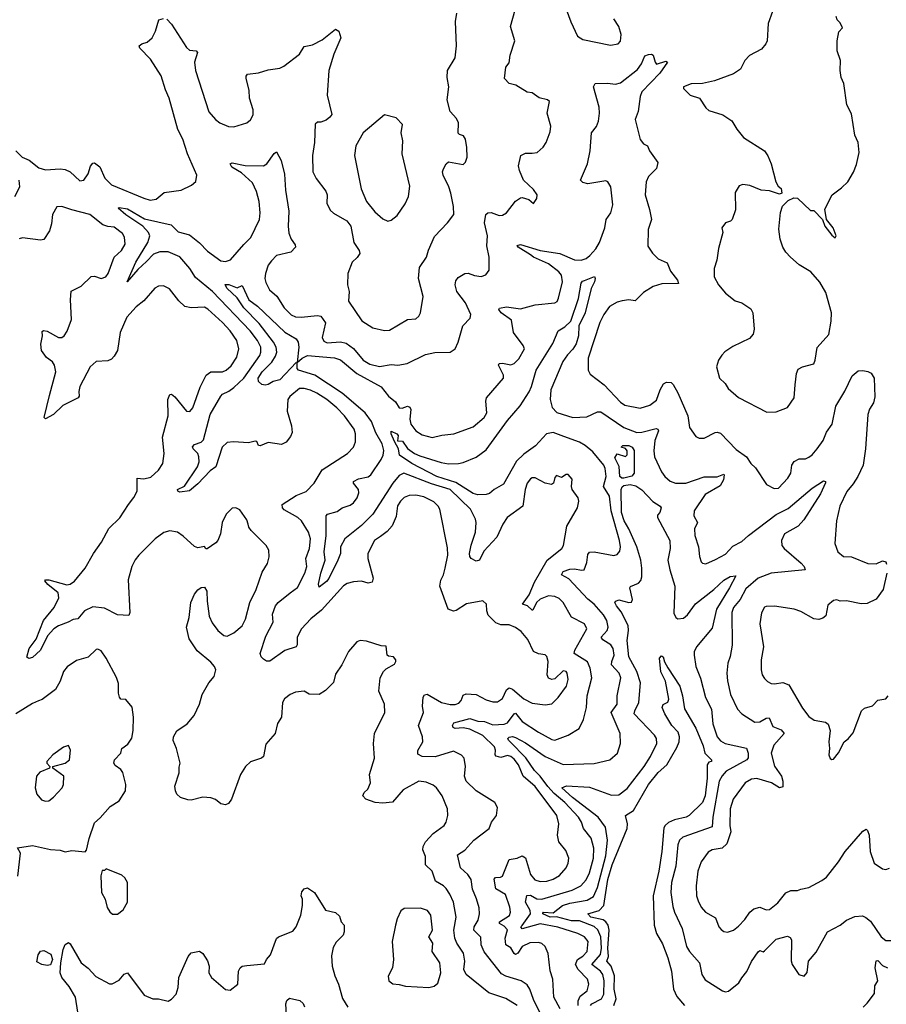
# Model space of a CAD drawing. Extents: x 1550320 to 1685906, y 509093 to 640511.
# Tile 41 of 256: x 1576878 to 1582168, y 553752 to 559765. Entities that reach past the tile are written whole.
import ezdxf

# ---------------------------------------------------------------- set-up
doc = ezdxf.new("R2010")
doc.units = 0

msp = doc.modelspace()

# ---------------------------------------------------------------- linework, layer by layer
at = {"layer": '0CON20XD'}
for points in [[(1580193.3, 559885), (1580242.5, 559752.5), (1580282.5, 559665), (1580315, 559644), (1580485, 559610), (1580531.7, 559618.3), (1580545, 559633.8), (1580549.5, 559675), (1580535, 559723.8), (1580505, 559771.2)], [(1580059.1, 553689.2), (1580015, 553780.8), (1579991.5, 553845), (1579975, 553871.1), (1579939.2, 553895), (1579844.8, 553924.8), (1579819, 553939), (1579712.2, 554072.2), (1579695.3, 554115), (1579691.7, 554161.7), (1579649.2, 554205), (1579652, 554225), (1579675.3, 554265), (1579685.4, 554305), (1579681.9, 554341.9), (1579665.3, 554395.3), (1579641.8, 554455), (1579632.7, 554515), (1579613.3, 554545), (1579567.8, 554585), (1579550, 554665), (1579595.7, 554694.3), (1579649.4, 554755), (1579743.8, 554825), (1579758, 554865), (1579788, 554905), (1579793.3, 554955), (1579777.5, 554985), (1579665, 555055.8), (1579603.1, 555115), (1579592.2, 555145), (1579598.6, 555205), (1579590.8, 555255), (1579574.4, 555274.4), (1579525, 555297.8), (1579414, 555264), (1579335, 555266.1), (1579308.8, 555278.8), (1579307.3, 555302.7), (1579338.8, 555355), (1579335.6, 555385), (1579311.4, 555455), (1579342.1, 555535), (1579337.3, 555572.7), (1579341.2, 555628.8), (1579348.9, 555641.1), (1579364.6, 555645.4), (1579452.5, 555595), (1579505, 555582.1), (1579535, 555583.3), (1579558, 555592), (1579572.8, 555607.2), (1579585, 555640), (1579602.1, 555647.9), (1579665, 555644.1), (1579725, 555610.9), (1579765, 555600), (1579795, 555599.2), (1579825, 555619.2), (1579848.2, 555671.7), (1579865, 555684), (1579885.8, 555675.8), (1579955, 555616.9), (1580005, 555591.5), (1580085, 555580), (1580125, 555587.1), (1580164, 555625), (1580215.5, 555695), (1580225.5, 555735), (1580218.6, 555775), (1580212.5, 555785), (1580195, 555788), (1580145, 555740), (1580125, 555736), (1580105, 555743.8), (1580098, 555765), (1580103.3, 555845), (1580095, 555876.7), (1580085, 555886), (1580045, 555891.9), (1580015, 555905.8), (1579980.1, 555980.1), (1579939, 556029), (1579905, 556052.9), (1579865, 556068.9), (1579815, 556070), (1579785, 556082.7), (1579738.3, 556128.3), (1579728.9, 556155), (1579726.6, 556196.6), (1579705, 556215.8), (1579605, 556198.2), (1579542.3, 556157.7), (1579525, 556154), (1579493.8, 556165), (1579442.2, 556305), (1579447.6, 556342.4), (1579465.4, 556375), (1579475.3, 556414.7), (1579490.5, 556495), (1579489.8, 556539.8), (1579443.1, 556775), (1579432.9, 556795), (1579405, 556821.1), (1579345, 556850.7), (1579295, 556861.8), (1579255, 556859.6), (1579225, 556846.2), (1579201.8, 556825), (1579184.8, 556795.3), (1579175, 556732), (1579151.8, 556675), (1579120.7, 556639.3), (1579080.1, 556609.9), (1579044.2, 556585), (1579002.5, 556505), (1579003.1, 556475), (1579035.5, 556355), (1579028.9, 556331.1), (1579005, 556323.3), (1578965, 556335.4), (1578915, 556331.8), (1578877.3, 556322.7), (1578855, 556308.5), (1578720.3, 556159.7), (1578655, 556106.2), (1578598.7, 556045), (1578571.3, 555995), (1578572.4, 555947.6), (1578564.5, 555935.5), (1578496.6, 555913.4), (1578405, 555847.8), (1578385, 555848.5), (1578365, 555859.2), (1578351.3, 555875), (1578345.4, 555895), (1578379.4, 556000.6), (1578424.7, 556085), (1578420.8, 556135), (1578440.2, 556185), (1578455, 556206), (1578528.8, 556265), (1578573.3, 556296.7), (1578617.5, 556385), (1578630, 556425), (1578625.3, 556475), (1578647.5, 556535), (1578652.4, 556595), (1578640.9, 556635), (1578598.5, 556705), (1578574.7, 556724.7), (1578491.9, 556771.9), (1578481.9, 556785), (1578480, 556805), (1578565, 556858.5), (1578625.4, 556884.6), (1578674.3, 556935), (1578723.7, 557016.3), (1578879.2, 557115), (1578915.6, 557155), (1578926.7, 557186.7), (1578927.9, 557235), (1578919.1, 557265), (1578859.4, 557345), (1578813.1, 557395), (1578752.7, 557445), (1578692.2, 557485), (1578652.7, 557502.8), (1578615, 557512.9), (1578585, 557511.9), (1578526.4, 557463.6), (1578515, 557446.2), (1578509.6, 557375), (1578536.2, 557285), (1578540, 557245), (1578531.2, 557218.8), (1578505, 557184.3), (1578475, 557171.1), (1578395, 557182.2), (1578345, 557162.9), (1578334.5, 557164.5), (1578325, 557188.8), (1578315, 557190.8), (1578275, 557180), (1578182.8, 557187.2), (1578145, 557182.2), (1578113.6, 557155), (1578074.7, 557035.3), (1578039.7, 557010.3), (1577965, 556931.1), (1577915, 556887.5), (1577855, 556880), (1577842.5, 556885), (1577841.2, 556895), (1577883.7, 556916.3), (1577964, 557035), (1577972.8, 557065), (1577971.5, 557095), (1577964.5, 557115), (1577936.9, 557145), (1577933.3, 557156.7), (1577945, 557170.6), (1577985, 557184.5), (1578000, 557200), (1578041.3, 557355), (1578105, 557466.7), (1578115, 557478.2), (1578154, 557496), (1578185, 557519.1), (1578245, 557575.3), (1578343.2, 557715), (1578350.4, 557735), (1578349.1, 557765), (1578328.6, 557805), (1578285.1, 557865.1), (1578054.9, 558104.9), (1577951.2, 558191.2), (1577916.4, 558245), (1577855, 558317.5), (1577785, 558348), (1577732.3, 558347.7), (1577695, 558332.8), (1577652.1, 558287.9), (1577599.5, 558240.5), (1577533.3, 558163.3), (1577586.6, 558285), (1577660, 558405), (1577671.4, 558445), (1577664.2, 558465), (1577629.7, 558505), (1577525, 558573.1), (1577478.8, 558615), (1577485, 558619.2), (1577535, 558609.1), (1577639.3, 558549.3), (1577801.7, 558511.7), (1577845, 558470.4), (1577915, 558451.5), (1577975, 558402.8), (1578025, 558352), (1578105, 558291.8), (1578135, 558287.5), (1578165, 558298.6), (1578245, 558392.4), (1578288.4, 558435), (1578340.6, 558545), (1578344.8, 558584.8), (1578338.9, 558655), (1578323.5, 558715), (1578298.9, 558768.9), (1578230.8, 558830.8), (1578172, 558865), (1578162.5, 558885), (1578175, 558890), (1578255, 558875.5), (1578365, 558871.9), (1578385.4, 558884.6), (1578431.2, 558948.8), (1578445, 558957.5), (1578474.3, 558904.3), (1578495, 558822.5), (1578500, 558725), (1578520.8, 558595), (1578515.8, 558505), (1578521.1, 558461.1), (1578535, 558424), (1578559.8, 558389.8), (1578561.9, 558375), (1578533.8, 558345), (1578445, 558325.4), (1578415, 558291.9), (1578394.5, 558265), (1578378.5, 558215), (1578374.6, 558185), (1578380, 558160), (1578402.2, 558115), (1578446.6, 558076.6), (1578491.8, 558005), (1578535, 557962.7), (1578561.5, 557951.5), (1578595, 557948.5), (1578695, 557959.6), (1578715.3, 557955.3), (1578743.6, 557913.6), (1578723.8, 557825), (1578735, 557801.4), (1578755, 557792.1), (1578835, 557797.8), (1578869.9, 557789.9), (1578916.3, 557756.3), (1578973.9, 557685), (1579015, 557661.7), (1579075, 557647.8), (1579145, 557658.7), (1579185, 557655.4), (1579243.8, 557666.2), (1579355, 557720.4), (1579412.7, 557732.7), (1579505.9, 557734.1), (1579536.7, 557755), (1579554.3, 557795.7), (1579582.9, 557895), (1579627.3, 557942.7), (1579630.8, 557965), (1579599.1, 558035), (1579546.2, 558105), (1579536.8, 558145), (1579539.6, 558170.4), (1579555, 558190), (1579595, 558215.8), (1579615, 558217.1), (1579653, 558203), (1579695, 558196.7), (1579722.4, 558207.6), (1579742.5, 558235), (1579744.4, 558315), (1579730, 558385), (1579732.8, 558445), (1579715.3, 558525), (1579724, 558576), (1579735.4, 558584.6), (1579755, 558587.5), (1579805, 558570), (1579825, 558570.6), (1579849.2, 558585), (1579905, 558656.2), (1579935, 558676.7), (1579945, 558680), (1579985, 558666.7), (1580015, 558642.5), (1580035, 558672.5), (1580036, 558695), (1580015, 558727.5), (1579953.8, 558785), (1579928.1, 558845), (1579923.3, 558873.3), (1579936.2, 558935), (1579965, 558950.6), (1580005, 558950.9), (1580036.7, 558955), (1580073.4, 558986.6), (1580090.8, 559015), (1580115, 559080), (1580119.5, 559115), (1580097.1, 559195), (1580112.5, 559265), (1580100, 559275), (1580048.8, 559288.8), (1580005, 559317.5), (1579975, 559322.5), (1579906.7, 559365), (1579865.6, 559375.6), (1579836, 559405), (1579844.3, 559475), (1579865, 559502.5), (1579871.7, 559548.3), (1579900.8, 559635), (1579874.3, 559724.3), (1579903.1, 559825)], [(1581472.5, 559815), (1581447.3, 559742.7), (1581440, 559635), (1581432.7, 559617.3), (1581405.8, 559584.2), (1581332.7, 559547.3), (1581305, 559515.7), (1581276.9, 559463.1), (1581235.5, 559434.5), (1581119.1, 559390.9), (1581045, 559376.2), (1580977, 559373), (1580930, 559355), (1580930, 559345), (1580970, 559305), (1581026.7, 559285), (1581065, 559227.5), (1581085, 559210), (1581170, 559185), (1581225, 559146.7), (1581255.7, 559095.7), (1581296.2, 559045), (1581425, 558963.8), (1581445, 558933.3), (1581464.2, 558885), (1581494.2, 558774.2), (1581508.3, 558748.3), (1581526.7, 558735), (1581530, 558705), (1581515, 558700), (1581455, 558720), (1581404.4, 558724.4), (1581335, 558752.5), (1581292, 558758), (1581269.3, 558750.7), (1581245, 558710), (1581246.1, 558603.9), (1581227.5, 558545), (1581216, 558534), (1581186.4, 558523.6), (1581163.3, 558495), (1581170, 558465), (1581142.6, 558367.4), (1581133, 558297), (1581115.8, 558245), (1581117.8, 558195), (1581143.8, 558145), (1581185.3, 558095.3), (1581245, 558047.5), (1581285, 558036), (1581340.3, 558000.3), (1581352.5, 557975), (1581360.8, 557875), (1581354.2, 557845), (1581332.4, 557817.6), (1581230.7, 557769.3), (1581182.5, 557737.5), (1581163.1, 557716.9), (1581144, 557685), (1581132, 557645), (1581150, 557575), (1581184.3, 557544.3), (1581203, 557513), (1581265, 557458.8), (1581438.3, 557368.3), (1581495, 557371.2), (1581565, 557396.7), (1581605.8, 557455), (1581610.8, 557535), (1581619.2, 557605), (1581629.5, 557630.5), (1581655, 557646), (1581725, 557662.5), (1581733.8, 557685), (1581745, 557763.3), (1581817.6, 557842.4), (1581831.8, 557925), (1581832.7, 557975), (1581798.3, 558098.3), (1581762.6, 558162.6), (1581706.2, 558226.2), (1581635, 558267.8), (1581581.9, 558315), (1581553.3, 558345), (1581535.6, 558375), (1581518.8, 558425), (1581511.1, 558485), (1581521.4, 558588.6), (1581534.3, 558625.7), (1581568.3, 558661.7), (1581602.9, 558677.1), (1581625, 558674.3), (1581705, 558600), (1581725, 558600), (1581777.5, 558545), (1581792.5, 558505), (1581835, 558450), (1581855, 558433.3), (1581862.5, 558445), (1581842.5, 558495), (1581802.5, 558545), (1581793, 558607), (1581837.5, 558695), (1581895, 558737.5), (1581932.5, 558775), (1581967, 558833), (1581985, 558880), (1582001.2, 558955), (1581996.2, 559015), (1581975, 559060), (1581955, 559190), (1581926, 559245), (1581907.5, 559375), (1581893, 559413), (1581886.2, 559455), (1581888.8, 559515), (1581867.5, 559575), (1581867.5, 559635), (1581878.3, 559691.7), (1581900, 559715), (1581886.7, 559745), (1581867.5, 559765), (1581862.5, 559785)], [(1576855, 558963.3), (1576893.3, 558925), (1576935, 558907.5), (1576995, 558860.6), (1577035, 558848.6), (1577125, 558854.6), (1577155, 558850.9), (1577185.5, 558835.5), (1577245, 558780.6), (1577268.8, 558785), (1577295.4, 558824.6), (1577309.1, 558870.9), (1577325, 558888.8), (1577335, 558890), (1577366, 558866), (1577397.1, 558797.1), (1577437.3, 558757.3), (1577635, 558674.6), (1577675, 558663.3), (1577711.3, 558668.7), (1577760.5, 558709.5), (1577864.2, 558724.2), (1577925.6, 558754.4), (1577952.7, 558777.3), (1577958, 558815), (1577902.2, 558945), (1577873.5, 559035), (1577843.8, 559095), (1577789.5, 559285), (1577766.9, 559336.9), (1577741.8, 559421.8), (1577677.1, 559525), (1577610.5, 559590.5), (1577606.7, 559605), (1577622.3, 559617.7), (1577655, 559628.8), (1577685.8, 559654.2), (1577706.2, 559695), (1577726.7, 559765), (1577755, 559772)], [(1577775, 559768), (1577805, 559738.8), (1577896.7, 559595), (1577915, 559580), (1577954.1, 559574.1), (1577963.8, 559565), (1577944.4, 559505), (1577950.9, 559455), (1578032.8, 559202.8), (1578072.9, 559155), (1578100, 559135), (1578153, 559113), (1578185, 559110.5), (1578265, 559136), (1578285.8, 559154.2), (1578303.8, 559185), (1578303.3, 559215), (1578280, 559285), (1578277.5, 559335), (1578259.2, 559405), (1578259.5, 559420.5), (1578268, 559432), (1578335, 559440.6), (1578395, 559459.5), (1578465, 559470), (1578489.3, 559480.7), (1578585, 559553.8), (1578615, 559601.2), (1578665, 559612), (1578725, 559642), (1578805, 559708), (1578826.2, 559695), (1578838, 559655), (1578796, 559555), (1578765.5, 559455.5), (1578754.6, 559305), (1578783.2, 559186.8), (1578771.1, 559168.9), (1578748.3, 559151.7), (1578715, 559138.8), (1578695, 559138.8), (1578682, 559128), (1578677.8, 559015), (1578664.4, 558935), (1578667.1, 558835), (1578687.5, 558795), (1578747.1, 558717.1), (1578754.5, 558695), (1578753.3, 558645), (1578772.8, 558602.8), (1578792.8, 558582.8), (1578875, 558536.7), (1578899.1, 558505), (1578917.5, 558405), (1578949.4, 558355), (1578953, 558337), (1578937.4, 558312.6), (1578908, 558285), (1578880.8, 558215), (1578878.6, 558145), (1578889.6, 558105), (1578885.5, 558045.5), (1578965.8, 557925.8), (1579034.3, 557884.3), (1579105, 557867.1), (1579135, 557869.2), (1579245, 557933.8), (1579295, 557939.2), (1579314.2, 557955), (1579324.3, 557975), (1579340, 558075), (1579311.4, 558185), (1579318.7, 558251.3), (1579361.1, 558315), (1579372.6, 558357.4), (1579409.1, 558440.9), (1579488.8, 558525), (1579527.5, 558575), (1579526.7, 558625), (1579510, 558705), (1579497.8, 558745), (1579462.9, 558815), (1579459.2, 558835), (1579464.3, 558854.3), (1579480, 558885), (1579495, 558896.7), (1579585, 558880), (1579598, 558895), (1579608.6, 558925), (1579607.5, 558985), (1579598.9, 559035), (1579586.5, 559056.5), (1579563.2, 559063.2), (1579555, 559072.5), (1579555.3, 559135.3), (1579545, 559161.9), (1579505.6, 559205), (1579487.1, 559275), (1579498.1, 559355), (1579487.7, 559412.3), (1579488.6, 559455), (1579535, 559532.5), (1579544, 559605), (1579538, 559755), (1579546.2, 559805)], [(1580161.5, 554785), (1580168.5, 554855), (1580156.9, 554905), (1580025, 555082.3), (1579950.4, 555145), (1579921.8, 555215), (1579895, 555249.3), (1579875, 555266.4), (1579855, 555272.5), (1579815, 555260.3), (1579786.7, 555266.7), (1579780, 555275), (1579781.8, 555305), (1579775.3, 555325), (1579705, 555392.8), (1579625, 555432.5), (1579585, 555440.5), (1579535, 555435.6), (1579523.1, 555443.1), (1579519.4, 555455), (1579528, 555472), (1579625, 555497.5), (1579675, 555481), (1579715, 555478.2), (1579765, 555459.3), (1579835, 555463.8), (1579855, 555471.2), (1579895, 555526.1), (1579905, 555529.1), (1579945, 555478.2), (1580045, 555413.8), (1580125, 555368.6), (1580145, 555364.4), (1580226.2, 555395), (1580292.6, 555437.4), (1580319.4, 555490.6), (1580338.2, 555565), (1580342.3, 555635), (1580371.1, 555745), (1580360.4, 555805), (1580342.9, 555842.9), (1580263.2, 555895), (1580265.9, 555915), (1580339.5, 556045), (1580325.5, 556075), (1580246.6, 556116.6), (1580195, 556205.7), (1580170.5, 556230.5), (1580145, 556243.5), (1580105, 556246.1), (1580055, 556226.9), (1580032.4, 556205), (1580010.6, 556159.4), (1580005, 556158.1), (1579977.8, 556185), (1579946.2, 556195), (1579986.6, 556253.4), (1580020.6, 556329.4), (1580097.9, 556465), (1580187.1, 556535), (1580196.7, 556555), (1580217.8, 556672.2), (1580282, 556785), (1580290, 556825), (1580287.5, 556845), (1580250, 556895), (1580245.8, 556915), (1580250, 556960), (1580225, 556987.5), (1580213, 556987), (1580185, 556970), (1580155, 556982.5), (1580145, 556970), (1580136.1, 556933.9), (1580123.6, 556926.4), (1580085, 556934.3), (1580023.6, 556966.4), (1580005, 556968), (1579995, 556962), (1579975.8, 556935), (1579963.7, 556896.3), (1579948.6, 556795), (1579853.8, 556725), (1579826.9, 556685), (1579790.9, 556605), (1579710.9, 556519.1), (1579685, 556464), (1579665, 556457.5), (1579634.4, 556474.4), (1579625, 556486.7), (1579623.9, 556506.1), (1579633.4, 556556.6), (1579660, 556635), (1579663.2, 556695), (1579660.8, 556715), (1579629.6, 556775), (1579505, 556895.2), (1579391.6, 556931.6), (1579223.4, 556996.6), (1579195, 556981.9), (1579155, 556935.3), (1579033.4, 556745), (1578964.2, 556675.8), (1578862.4, 556595), (1578835.3, 556545), (1578835.3, 556505), (1578819.8, 556465), (1578765, 556352.7), (1578750.9, 556335), (1578705, 556300), (1578701.4, 556318.6), (1578715.2, 556385), (1578742.7, 556465), (1578737.2, 556515), (1578748.4, 556615), (1578748.6, 556735), (1578755.6, 556744.4), (1578815, 556760.9), (1578845.7, 556784.3), (1578895, 556801.3), (1578915, 556815.6), (1578937.9, 556845), (1578948.2, 556875), (1578945.5, 556895), (1578914.4, 556935), (1578915.7, 556945), (1578945, 556961.3), (1579005, 556972.9), (1579021.1, 556985), (1579085, 557079.1), (1579096.2, 557105), (1579099.8, 557135), (1579091.2, 557175), (1579051.4, 557241.4), (1579025, 557311.1), (1578987.2, 557365), (1578847.1, 557485), (1578680, 557595), (1578580.6, 557625), (1578572.2, 557635), (1578571.4, 557665), (1578565, 557670.6), (1578465, 557565.4), (1578425, 557555.6), (1578395, 557537.1), (1578376.9, 557533.1), (1578355, 557537.2), (1578335.9, 557555), (1578333.4, 557575), (1578358.4, 557615), (1578416.2, 557673.8), (1578439.1, 557710.9), (1578447.1, 557735), (1578442.8, 557765), (1578426.5, 557796.5), (1578338.9, 557908.9), (1578246.8, 558005), (1578205.9, 558065.9), (1578142.9, 558125), (1578131.1, 558148.9), (1578155, 558147.5), (1578205, 558128.2), (1578235, 558142), (1578277.3, 558055), (1578330, 558015), (1578496.7, 557856.7), (1578565, 557816.2), (1578578.5, 557795), (1578582.4, 557765), (1578571.7, 557671.7), (1578601.8, 557698.2), (1578635, 557713.8), (1578800.2, 557700.2), (1578835, 557688.2), (1578935, 557603.8), (1579083.7, 557523.7), (1579129.3, 557465), (1579171.9, 557431.9), (1579195, 557394.6), (1579213.1, 557393.1), (1579245, 557404), (1579258.4, 557398.4), (1579265.9, 557385), (1579258.2, 557325), (1579264.7, 557295), (1579294.8, 557254.8), (1579335, 557229.1), (1579395, 557213.9), (1579455, 557228.2), (1579527.5, 557235), (1579645, 557278.6), (1579713.9, 557336.1), (1579728.5, 557365), (1579722.7, 557435), (1579726.4, 557455), (1579831.4, 557575), (1579830, 557595), (1579801.4, 557655), (1579804, 557665), (1579825, 557667.8), (1579875, 557656.4), (1579895, 557664.5), (1579924.5, 557695), (1579958.5, 557755), (1579950.9, 557775), (1579891.7, 557855), (1579880.1, 557930.1), (1579816.5, 557975), (1579803.1, 557995), (1579805.8, 558004.2), (1579849.1, 558010.9), (1579935, 557998.6), (1580025, 558023.2), (1580143.6, 558036.4), (1580158.5, 558045), (1580166.9, 558065), (1580190.8, 558165), (1580185, 558205.6), (1580168.8, 558225), (1580105, 558273.3), (1580015, 558314.8), (1579995, 558330), (1579921.4, 558375), (1579915, 558386), (1579935, 558391.9), (1580055, 558354.8), (1580175, 558337.8), (1580265, 558299.1), (1580305, 558296.2), (1580335, 558306.2), (1580358.5, 558325), (1580393.6, 558365), (1580417.3, 558405), (1580450, 558495), (1580457.3, 558545), (1580485.4, 558585), (1580499.2, 558635), (1580486.9, 558745), (1580468, 558775), (1580455, 558781.4), (1580345, 558763.5), (1580315, 558770), (1580300, 558785), (1580343.1, 558885), (1580359.2, 558965), (1580368.6, 559075), (1580397.9, 559112.1), (1580411.5, 559145), (1580417.6, 559195), (1580415, 559230), (1580380, 559355), (1580390, 559375), (1580465, 559378.1), (1580515, 559371.4), (1580545, 559378.9), (1580648.4, 559461.6), (1580673.8, 559496.2), (1580694.6, 559545), (1580715, 559553.5), (1580735.3, 559555.3), (1580745, 559548.8), (1580755.8, 559505.8), (1580764.3, 559494.3), (1580822.5, 559512.5), (1580832.5, 559505), (1580785, 559438.9), (1580674.4, 559325), (1580664.5, 559295.5), (1580652.7, 559205), (1580635.5, 559155.5), (1580665, 559034), (1580685, 559006.2), (1580710, 558995), (1580722.5, 558965), (1580773.8, 558893.8), (1580765, 558856.2), (1580715, 558807.1), (1580702, 558775), (1580696.1, 558695), (1580721.4, 558605), (1580734.6, 558545), (1580714.6, 558484.6), (1580712.4, 558382.4), (1580739.7, 558339.7), (1580775.5, 558305.5), (1580830.5, 558280.5), (1580849.6, 558229.6), (1580894, 558175), (1580898.8, 558155), (1580797.6, 558152.4), (1580745, 558136.4), (1580685, 558099.4), (1580635, 558048.6), (1580595, 558054.3), (1580555, 558048.6), (1580525, 558040), (1580477.3, 558012.7), (1580442.5, 557965), (1580419.6, 557915), (1580347.2, 557697.2), (1580347.5, 557625), (1580359.7, 557599.7), (1580445, 557535.5), (1580545, 557430), (1580571.8, 557411.8), (1580665, 557393.3), (1580725, 557411.1), (1580765, 557442.5), (1580786.9, 557505), (1580808.3, 557541.7), (1580825, 557552.1), (1580855, 557549.4), (1580867.4, 557537.4), (1580895, 557486), (1580956.9, 557345), (1580967.1, 557275), (1581005, 557218.8), (1581025, 557208.8), (1581055, 557208.8), (1581122.5, 557245), (1581135, 557247.1), (1581155, 557239.4), (1581250.9, 557140.9), (1581314.6, 557094.6), (1581341.2, 557055), (1581368.8, 557028.8), (1581435.8, 556925.8), (1581482.1, 556902.1), (1581510, 556905), (1581565.6, 556965), (1581584.4, 556995), (1581591.4, 557045), (1581605, 557068), (1581635, 557084.2), (1581675, 557084.2), (1581695, 557092.9), (1581715, 557107.1), (1581745.8, 557144.2), (1581781.5, 557195), (1581803.2, 557246.7), (1581836.5, 557295), (1581858.5, 557405), (1581914, 557496), (1581959.7, 557590.3), (1581995, 557620), (1582025, 557622.5), (1582055, 557617.1), (1582075, 557605.5), (1582093.1, 557575), (1582097.7, 557462.3), (1582090, 557425), (1582065, 557386.2), (1582053.8, 557355), (1582041.3, 557145), (1582025.5, 557045), (1581993.1, 556975), (1581965, 556930), (1581925.8, 556884.2), (1581884.3, 556795), (1581864.2, 556705), (1581854.2, 556565.8), (1581871.2, 556515), (1581905.9, 556485.9), (1581955, 556483.8), (1582055, 556443.8), (1582105, 556442.5), (1582145, 556460), (1582163.9, 556453.9), (1582169.5, 556439.5)], [(1579125, 558535.5), (1579145, 558540.8), (1579181.2, 558568.8), (1579230.4, 558639.6), (1579250.9, 558685), (1579258.9, 558748.9), (1579212.1, 558945), (1579217.3, 559025), (1579205.7, 559075), (1579213.8, 559125), (1579175, 559166.2), (1579105, 559183.3), (1578974.4, 559075), (1578928.9, 558995), (1578920.9, 558935), (1578963, 558733), (1578994, 558655), (1579045, 558591.2), (1579095, 558548.5), (1579125, 558535.5)], [(1576847.5, 558685), (1576878.5, 558745), (1576875.3, 558785.3)], [(1577195, 558603.1), (1577135, 558623.3), (1577105, 558622.2), (1577077.8, 558575), (1577071.7, 558518.3), (1577059.2, 558475), (1577025, 558423.3), (1577005, 558418.8), (1576895, 558432), (1576875, 558426)], [(1579914.4, 553744.4), (1579845, 553787.7), (1579741.9, 553821.9), (1579602.7, 553935), (1579589.6, 553965), (1579595.3, 554015), (1579586.2, 554065), (1579545.2, 554125.3), (1579533.6, 554155), (1579527.4, 554205), (1579541.8, 554285), (1579525.8, 554375.8), (1579504.1, 554424.1), (1579480, 554460), (1579465.2, 554475.3), (1579415, 554504.4), (1579394.7, 554564.7), (1579355, 554603.3), (1579354, 554655), (1579338.2, 554695), (1579340, 554715), (1579355.6, 554745), (1579402, 554795), (1579468.1, 554845), (1579481.1, 554865), (1579491.9, 554905), (1579488.9, 554945), (1579455.6, 555025), (1579421.4, 555075), (1579401.1, 555091.1), (1579359.1, 555109.1), (1579315, 555114.7), (1579218.9, 555061.1), (1579153.3, 554986.7), (1579095, 554980.6), (1579047.5, 554985), (1578991.2, 555005), (1578971.4, 555025), (1578980.6, 555045), (1579003.1, 555066.9), (1579020, 555105), (1579012.7, 555155), (1579043.5, 555255), (1579037.5, 555345), (1579043.1, 555405), (1579106.5, 555535), (1579104.6, 555584.6), (1579070.6, 555665), (1579078.6, 555745), (1579098.8, 555785), (1579115, 555801.2), (1579165, 555830), (1579173.3, 555845), (1579173.3, 555855), (1579160, 555875), (1579128.3, 555878.3), (1579120, 555885), (1579115, 555940), (1579085, 555942), (1578995, 555970), (1578955, 555973.3), (1578935, 555966.7), (1578884.2, 555905.8), (1578844.2, 555825), (1578805, 555767.5), (1578793.6, 555716.4), (1578745, 555667.5), (1578705, 555643.8), (1578645, 555646.7), (1578613.8, 555663.8), (1578561.9, 555658.1), (1578528.8, 555645), (1578495, 555617.5), (1578482.5, 555595), (1578476, 555505), (1578452.3, 555467.7), (1578438, 555405), (1578379.7, 555340.3), (1578366, 555265), (1578354.3, 555255.7), (1578286.6, 555233.4), (1578256, 555205), (1578225.6, 555155), (1578171.2, 555005), (1578151.7, 554978.3), (1578135, 554970), (1578106.1, 554976.1), (1578072.3, 555002.3), (1578045, 555013.8), (1577995, 555018), (1577925, 554999.2), (1577905, 555000), (1577860, 555015), (1577836.2, 555035), (1577828, 555055), (1577824, 555085), (1577851.2, 555165), (1577850.5, 555199.5), (1577857.5, 555225), (1577835.7, 555315), (1577815, 555362.5), (1577815.7, 555385), (1577837.9, 555422.1), (1577900.8, 555465), (1577943.2, 555516.8), (1577974.4, 555585.6), (1577991.4, 555645), (1578032, 555715), (1578064.2, 555755), (1578074.2, 555795), (1578067.5, 555815), (1578045, 555842), (1577961.7, 555911.7), (1577912.9, 555985), (1577896.2, 556055), (1577912.5, 556115), (1577922, 556205), (1577944.1, 556255.9), (1577965, 556282.5), (1577985, 556297.5), (1578005, 556300), (1578020, 556275), (1578021.2, 556215), (1578035, 556122.5), (1578052.4, 556082.4), (1578088, 556035), (1578124.5, 556004.5), (1578145, 556000.8), (1578185, 556020), (1578235, 556064), (1578256.9, 556105), (1578283.1, 556205), (1578320.8, 556285), (1578358.5, 556391.5), (1578390, 556445), (1578400.8, 556485), (1578397.5, 556525), (1578382.5, 556555), (1578290, 556645), (1578275.7, 556665.7), (1578271.4, 556685), (1578265, 556711.2), (1578222, 556772), (1578197.5, 556785), (1578175, 556781.9), (1578138.2, 556745), (1578114.4, 556695), (1578103.3, 556625), (1578086.7, 556585), (1578075, 556570), (1578023, 556533), (1578013.6, 556533.6), (1578005, 556547.5), (1577965, 556540), (1577945, 556547.5), (1577875, 556611.9), (1577840, 556635), (1577795, 556644.4), (1577757, 556633), (1577705, 556595.6), (1577605.6, 556495), (1577583.2, 556466.8), (1577562.5, 556425), (1577540.5, 556345), (1577550.8, 556145), (1577543.8, 556126.2), (1577475, 556130), (1577395, 556170.8), (1577325, 556178.8), (1577273.1, 556155), (1577233.5, 556106.5), (1577205, 556102.2), (1577174, 556085), (1577115, 556063.7), (1577086.9, 556045), (1577047.3, 556002.8), (1577005, 555914.4), (1576955, 555870), (1576934.3, 555864.3), (1576922.3, 555872.3), (1576936.2, 555925), (1576977.6, 555982.4), (1577022.7, 556095), (1577087.3, 556175), (1577117.3, 556235), (1577112.1, 556265), (1577048.5, 556315), (1577032, 556338), (1577036, 556344), (1577055.6, 556344.4), (1577165, 556314.6), (1577185, 556318.9), (1577212.8, 556337.2), (1577276.5, 556415), (1577328.5, 556505), (1577377.9, 556575), (1577421.6, 556658.4), (1577488, 556722), (1577541.5, 556805), (1577575, 556847.5), (1577594.5, 556885), (1577594.5, 556965.5), (1577635, 556960.5), (1577678.5, 556971.5), (1577725.9, 557014.1), (1577750.5, 557055), (1577759.6, 557115), (1577748.8, 557215), (1577784.6, 557345), (1577782.8, 557445), (1577795, 557476), (1577805, 557477.5), (1577825, 557462.9), (1577895, 557374.4), (1577916.7, 557373.3), (1577935.4, 557394.6), (1577978.8, 557521.2), (1578015.3, 557594.7), (1578045, 557615.5), (1578115, 557614.5), (1578138.6, 557625), (1578168.5, 557651.5), (1578203.6, 557705), (1578216.1, 557755), (1578203.8, 557805), (1578162.7, 557865), (1578115.2, 557915.2), (1578026.7, 557996.7), (1578005, 558009.4), (1577925, 558005.7), (1577885, 558014.3), (1577848.9, 558048.9), (1577791.7, 558121.7), (1577755, 558140), (1577725, 558137.5), (1577703.5, 558126.5), (1577635, 558048.1), (1577588.6, 558011.4), (1577530.8, 557949.2), (1577491.8, 557855), (1577475.6, 557745), (1577455, 557710.8), (1577437.6, 557692.4), (1577415, 557681.9), (1577345, 557678.6), (1577308.5, 557645), (1577244.4, 557525), (1577237.8, 557495), (1577240, 557465), (1577234.4, 557455.6), (1577141.5, 557408.5), (1577085, 557354.2), (1577035, 557327.5), (1577027.5, 557335), (1577059.1, 557470.9), (1577098, 557615), (1577089.2, 557655), (1577078, 557675), (1577042.2, 557702.2), (1577010, 557745), (1577006.1, 557783.9), (1577016.2, 557835), (1577015, 557860), (1577022.5, 557867.5), (1577045, 557863.8), (1577115, 557824.4), (1577135, 557824.4), (1577150, 557835), (1577166.9, 557863.1), (1577193.1, 557935), (1577186.9, 558055), (1577192.2, 558107.8), (1577252.2, 558137.8), (1577315, 558197.5), (1577335, 558198.6), (1577375.5, 558185.5), (1577403.1, 558195), (1577416.8, 558215), (1577455, 558314.2), (1577498.2, 558355), (1577520.6, 558395), (1577516.8, 558436.8), (1577505, 558460), (1577455, 558497.5), (1577415, 558501.9), (1577385, 558513.1), (1577305, 558576), (1577195, 558603.1)], [(1580286.4, 553745), (1580285.7, 553774.3), (1580299.2, 553800.8), (1580340.7, 553835), (1580350.9, 553875), (1580344, 553905), (1580287.1, 553965), (1580271.1, 553995), (1580283.5, 554025), (1580315, 554046.2), (1580341.1, 554075), (1580348, 554135), (1580325, 554163.5), (1580285.6, 554185), (1580163, 554223), (1580055, 554244.1), (1579945, 554214), (1579937.5, 554225), (1579944, 554234), (1579996.2, 554305), (1579993.8, 554325), (1579965.2, 554375), (1579974.3, 554415.7), (1579995, 554418.8), (1580035, 554396.6), (1580065, 554393.5), (1580250.3, 554449.7), (1580302.5, 554475), (1580335, 554512.5), (1580355.7, 554555), (1580379.5, 554645), (1580382.1, 554705), (1580366.5, 554766.5), (1580318.5, 554825), (1580306.5, 554865), (1580288.2, 554895), (1580206, 554985), (1580140.4, 555040.4), (1580101.8, 555081.8), (1580055, 555146), (1580020.9, 555180.9), (1579967.6, 555257.6), (1579872.5, 555355), (1579860.6, 555365), (1579858.1, 555375), (1579865, 555382.9), (1579885, 555386.9), (1579905, 555381.5), (1579965, 555349.6), (1580086.1, 555265), (1580195, 555216.6), (1580385, 555222.2), (1580480, 555245), (1580526, 555285), (1580545.7, 555345), (1580542.2, 555405), (1580488, 555535), (1580524.5, 555585), (1580524.7, 555635.3), (1580547.9, 555745), (1580536.9, 555775), (1580490.7, 555825), (1580491.6, 555845), (1580507.3, 555885), (1580500.8, 555925), (1580486.5, 555946.5), (1580438.2, 555978.2), (1580426.8, 555995), (1580464.1, 556035), (1580470.3, 556055), (1580461.3, 556095), (1580441.1, 556131.1), (1580385, 556195.4), (1580345, 556225.4), (1580230.1, 556350.1), (1580185.6, 556375.6), (1580195.5, 556395), (1580235, 556409.5), (1580265, 556410.9), (1580307.6, 556402.4), (1580323.8, 556406.2), (1580340, 556450), (1580345, 556500), (1580356.7, 556513.3), (1580384.4, 556515.6), (1580505, 556493.1), (1580525, 556499.2), (1580540.9, 556519.1), (1580544.5, 556545), (1580538.7, 556585), (1580487.9, 556765), (1580477.4, 556855), (1580440.4, 556915), (1580457.1, 556975), (1580452.4, 557025), (1580442.6, 557045), (1580376.1, 557126.1), (1580330, 557165), (1580295.1, 557185.1), (1580199.8, 557219.8), (1580135, 557243.7), (1580093.3, 557236.7), (1580026.3, 557163.7), (1579955, 557112.8), (1579910.5, 557069.5), (1579831.1, 556928.9), (1579773.3, 556896.7), (1579745, 556870.8), (1579725, 556865.6), (1579675, 556864), (1579645, 556872.5), (1579539.3, 556939.3), (1579423.8, 556975), (1579270.4, 557055), (1579196.2, 557105), (1579190.4, 557145), (1579165, 557188.8), (1579145.7, 557235), (1579145, 557252.5), (1579180.8, 557235), (1579187.1, 557225), (1579184.2, 557194.2), (1579215, 557190.8), (1579245, 557146.7), (1579286.7, 557115), (1579319.2, 557100.8), (1579450.3, 557060.3), (1579495, 557053.3), (1579555.5, 557054.5), (1579585, 557060.5), (1579665, 557092.5), (1579725, 557137.8), (1579855, 557316.4), (1579932.5, 557407.5), (1579987.9, 557492.1), (1580002.7, 557525), (1580029.3, 557625), (1580132.9, 557787.1), (1580163.8, 557865), (1580205, 557889.3), (1580241.5, 557925), (1580288.1, 558061.9), (1580304.6, 558155.4), (1580312.2, 558167.8), (1580325, 558172.5), (1580386.2, 558196.2), (1580391.2, 558185), (1580387.1, 558165), (1580366.4, 558123.6), (1580330, 557975), (1580291.1, 557895), (1580288.5, 557835), (1580274.4, 557785), (1580255, 557752.2), (1580220.8, 557719.2), (1580192.2, 557677.8), (1580119.8, 557505), (1580116.5, 557445), (1580127.5, 557397.5), (1580157.1, 557367.1), (1580254.7, 557335.3), (1580339.4, 557340.6), (1580405, 557370.4), (1580425, 557369.6), (1580564.8, 557274.8), (1580645, 557243.7), (1580675, 557245.2), (1580762.1, 557267.9), (1580772.5, 557265), (1580776.6, 557255), (1580753.8, 557195), (1580747.6, 557132.4), (1580751.8, 557095), (1580795, 557004.2), (1580815.5, 556975.5), (1580847.9, 556947.9), (1580880, 556935), (1580944.5, 556935.5), (1581055, 556973.8), (1581135, 556973.6), (1581175, 556988.8), (1581178, 556985), (1581174.4, 556955), (1581152.5, 556917.5), (1581061.5, 556865), (1580994.4, 556765), (1580993.3, 556735), (1581014.4, 556695), (1580996.4, 556655), (1580998.2, 556615), (1581021.1, 556545), (1581027, 556487), (1581036.7, 556455), (1581046.1, 556446.1), (1581065, 556442.5), (1581125, 556468.1), (1581185, 556501.8), (1581229.9, 556550.1), (1581285, 556579.1), (1581327.1, 556615), (1581495, 556743.3), (1581569.1, 556780.9), (1581715, 556904.2), (1581785, 556948.8), (1581795.8, 556945.8), (1581795.9, 556935.9), (1581765, 556868.6), (1581665, 556710), (1581628.7, 556671.3), (1581545.6, 556625), (1581528.6, 556585), (1581530.6, 556555), (1581543.3, 556535), (1581647, 556447), (1581665.6, 556425), (1581672.5, 556405), (1581464.4, 556385.6), (1581385, 556353.9), (1581310.1, 556289.9), (1581275.8, 556225), (1581234.7, 556175), (1581224.7, 556145), (1581226.9, 555945), (1581214.6, 555875.4), (1581199.5, 555835), (1581194.6, 555775), (1581197.4, 555727.4), (1581217.1, 555645), (1581258.9, 555555), (1581285, 555525.6), (1581365, 555474.5), (1581395, 555476.2), (1581435, 555499.6), (1581452.2, 555502.2), (1581475, 555448.1), (1581525, 555427.9), (1581544.4, 555405), (1581481.1, 555335), (1581464.4, 555285), (1581485.9, 555205.9), (1581528.1, 555145), (1581535.6, 555114.4), (1581535, 555080), (1581515, 555073.8), (1581466.2, 555105), (1581377.9, 555132.1), (1581345, 555127.8), (1581306, 555104), (1581232.9, 555005), (1581214.6, 554945), (1581213.4, 554845), (1581218.7, 554805), (1581195, 554731.4), (1581165, 554705.5), (1581105, 554695.5), (1581079.4, 554680.6), (1581038.3, 554621.7), (1581017.8, 554565), (1581006.9, 554475), (1581009.4, 554415), (1581018.6, 554385), (1581038, 554345), (1581064, 554315), (1581125, 554280.8), (1581145.7, 554225.7), (1581158.8, 554208.8), (1581175.8, 554195.8), (1581197.3, 554192.7), (1581235, 554204.3), (1581265, 554229.2), (1581305, 554270.8), (1581335.3, 554314.7), (1581359.2, 554335), (1581395, 554345.6), (1581435, 554329.2), (1581455, 554331.4), (1581505, 554371.1), (1581555, 554433.6), (1581585, 554447.5), (1581625, 554447.5), (1581645, 554454.5), (1581695.4, 554464.6), (1581775, 554507.5), (1581801.7, 554528.3), (1581875, 554621.2), (1581916, 554685), (1582025, 554810), (1582045, 554822.5), (1582053.6, 554813.6), (1582062, 554785), (1582070, 554685), (1582093.5, 554615), (1582145, 554579.4), (1582165, 554575.8), (1582186.8, 554583.2)], [(1580565, 556964.5), (1580553.8, 556965), (1580542, 556975), (1580536, 557036), (1580511.4, 557088.6), (1580525, 557113.3), (1580575, 557096.7), (1580585, 557107.5), (1580585, 557132.5), (1580575, 557146.2), (1580550, 557155), (1580560, 557165), (1580595.5, 557164.5), (1580617.3, 557155), (1580629.1, 557135), (1580628.2, 556995), (1580615, 556977.5), (1580565, 556964.5)], [(1580361.8, 553745), (1580370, 553755), (1580429.7, 553785), (1580442.9, 553815), (1580445.6, 553895), (1580437.1, 553935), (1580422.4, 553955), (1580369.2, 553995), (1580423.9, 554056.1), (1580430, 554095), (1580425.2, 554165), (1580407.1, 554207.1), (1580385, 554228.1), (1580295, 554262.7), (1580245, 554261.3), (1580155, 554286.6), (1580115, 554283.7), (1580070, 554305), (1580070.9, 554309.1), (1580075, 554315.3), (1580135, 554310.4), (1580191.9, 554355), (1580235, 554369.3), (1580342.1, 554387.9), (1580379.3, 554410.7), (1580404.1, 554465), (1580455, 554659.4), (1580465.6, 554755), (1580453.1, 554833.1), (1580408.2, 554895), (1580252.7, 555015), (1580186.7, 555075), (1580214.5, 555085.5), (1580355, 555078.6), (1580489.7, 555030.3), (1580535, 555031.8), (1580585, 555069.1), (1580689.3, 555205), (1580728, 555265), (1580766.4, 555345), (1580764.5, 555375), (1580753.6, 555395), (1580628.2, 555525), (1580632, 555545), (1580656.8, 555595), (1580666.5, 555715), (1580644.4, 555785), (1580595.7, 555875), (1580586, 555974), (1580593.9, 556035), (1580590.9, 556065), (1580549.6, 556149.6), (1580520, 556185), (1580511.4, 556205), (1580516.2, 556215), (1580535, 556221.9), (1580595, 556205.6), (1580612.5, 556207.5), (1580619.2, 556225), (1580602.9, 556295), (1580605.7, 556304.3), (1580655.6, 556325), (1580669.3, 556340.7), (1580675, 556362.5), (1580676.1, 556415), (1580668.9, 556465), (1580645.1, 556545.1), (1580596.7, 556655), (1580567.9, 556705), (1580551.1, 556755), (1580548.3, 556895), (1580555, 556912.9), (1580565, 556920.5), (1580605, 556926.1), (1580638.2, 556918.2), (1580674.6, 556894.6), (1580741.8, 556821.8), (1580787.5, 556795), (1580792.5, 556785), (1580786, 556755), (1580770.6, 556739.4), (1580770.6, 556725), (1580847.1, 556585), (1580849.2, 556535), (1580834.8, 556465.2), (1580846.2, 556405), (1580877.6, 556305), (1580870.8, 556140.8), (1580883.1, 556115), (1580895, 556106.9), (1580929.5, 556110.5), (1580955, 556130), (1581002.7, 556197.3), (1581114.8, 556285.3), (1581175, 556342.5), (1581215, 556365.7), (1581249.3, 556369.3), (1581211.1, 556295), (1581130.7, 556165), (1581105, 556049.1), (1581008.5, 555935), (1580995.4, 555905), (1580994.6, 555885), (1581005.4, 555815), (1581033.1, 555743.1), (1581064.6, 555625), (1581100.6, 555555), (1581108.4, 555465), (1581135.9, 555385.9), (1581155, 555361.5), (1581184.7, 555344.7), (1581315, 555315.5), (1581325.2, 555285), (1581323.6, 555256.3), (1581317.1, 555245), (1581190.4, 555175), (1581165, 555148.2), (1581147.4, 555115), (1581108.9, 554895), (1581104, 554836), (1580925, 554772.1), (1580904.8, 554755.3), (1580895.3, 554725), (1580882.8, 554595), (1580855.9, 554495), (1580853.3, 554435), (1580865, 554350), (1580875.4, 554315), (1580921.8, 554215), (1580947.3, 554105), (1580965.3, 554075.3), (1581027.1, 554005), (1581042.2, 553935), (1581062.1, 553902.1), (1581167.5, 553835), (1581185, 553828), (1581205, 553832.9), (1581267.6, 553882.4), (1581285, 553914.3), (1581317, 553953), (1581345, 554014.3), (1581385, 554072.5), (1581395, 554080), (1581415, 554073.3), (1581425, 554078), (1581495, 554150.9), (1581565, 554169.2), (1581580.9, 554160.9), (1581588.1, 554145), (1581587.3, 554017.3), (1581592, 553995), (1581634.1, 553934.1), (1581665.9, 553924.1), (1581683.9, 553946.1), (1581692.5, 554015), (1581739.7, 554070.3), (1581808.8, 554195), (1581886.2, 554235), (1581925, 554265.8), (1581975, 554289.2), (1582022.3, 554292.3), (1582043.2, 554283.2), (1582070.3, 554260.3), (1582136.7, 554165), (1582165, 554142.7), (1582195, 554140.9)], [(1582171.1, 556385), (1582148.6, 556285), (1582105, 556225.8), (1582050.3, 556199.7), (1582015, 556196.9), (1581925, 556215.5), (1581885, 556214.5), (1581865, 556222.2), (1581845, 556218.9), (1581810.8, 556189.2), (1581798.6, 556125), (1581780.3, 556109.7), (1581755, 556101.9), (1581725, 556106.9), (1581645, 556150.8), (1581604.2, 556164.2), (1581485, 556182.9), (1581435, 556182), (1581423.2, 556176.8), (1581405, 556142.5), (1581394.6, 556075), (1581417.8, 555935), (1581402.7, 555855), (1581403.3, 555795), (1581410, 555765), (1581425, 555741.2), (1581442.6, 555722.6), (1581465, 555710.8), (1581485, 555708.6), (1581535, 555717.8), (1581573, 555703), (1581655, 555560), (1581695, 555510), (1581727.9, 555487.9), (1581795.6, 555475.6), (1581813, 555463), (1581824.4, 555424.4), (1581815.9, 555354.1), (1581821.2, 555315), (1581816.7, 555275), (1581825, 555252.5), (1581835, 555246.7), (1581845, 555250), (1581875, 555288.8), (1581910.8, 555355), (1581935, 555373.3), (1581965, 555410), (1582015.8, 555545), (1582035, 555561.4), (1582082.5, 555575), (1582115, 555610), (1582165, 555616.7), (1582178.8, 555635)], [(1576866.2, 554535), (1576883.3, 554675), (1576865, 554707.5), (1576955, 554721.2), (1577065, 554698), (1577125, 554693.8), (1577155, 554683.8), (1577195, 554691.2), (1577277, 554683), (1577286.4, 554693.6), (1577300.8, 554765), (1577335, 554860), (1577369.7, 554890.3), (1577429.7, 554960.3), (1577485, 554993.8), (1577524, 555055), (1577525.6, 555095), (1577507, 555167), (1577495.4, 555185.4), (1577460.3, 555210.3), (1577452.5, 555225), (1577456, 555245), (1577496, 555285), (1577501.2, 555315), (1577538.3, 555341.7), (1577562.1, 555377.9), (1577570, 555425), (1577571.9, 555505), (1577565, 555567.5), (1577525, 555613.3), (1577496.1, 555616.1), (1577487.3, 555627.3), (1577481.3, 555651.3), (1577481.7, 555711.7), (1577468.9, 555748.9), (1577405.7, 555865), (1577375, 555910), (1577355, 555921.2), (1577345, 555918.8), (1577295, 555872.5), (1577225, 555850.8), (1577167.6, 555812.4), (1577145.7, 555785), (1577125.4, 555724.6), (1577096.9, 555675), (1577015, 555614.4), (1576992.5, 555605), (1576955, 555589.4), (1576853.8, 555526.2)], [(1580505.3, 553745), (1580519.1, 553785), (1580507, 553845), (1580509, 553925), (1580488.5, 553985), (1580460.7, 554015), (1580472, 554045), (1580468, 554095), (1580475.1, 554205), (1580469.9, 554235), (1580456.2, 554256.2), (1580438.4, 554268.4), (1580365, 554284.6), (1580346, 554305), (1580415, 554325.3), (1580443.8, 554355), (1580468.1, 554515), (1580494.8, 554604.7), (1580586.7, 554825), (1580587.5, 554855), (1580575.8, 554905), (1580624.7, 554935.3), (1580715, 555093.9), (1580775, 555167.3), (1580828.1, 555215), (1580889.1, 555320.9), (1580902.5, 555355), (1580904.2, 555385.8), (1580896.9, 555415), (1580858.4, 555455), (1580815.8, 555525), (1580798.8, 555565), (1580805, 555582.5), (1580835, 555597.5), (1580840, 555615), (1580818.8, 555725), (1580791.5, 555781.5), (1580783.2, 555866.8), (1580795, 555881.2), (1580805, 555873.3), (1580813.7, 555843.7), (1580835, 555806), (1580907.5, 555695), (1580924.4, 555635), (1580935.7, 555555.7), (1581005, 555438), (1581050.5, 555330.5), (1581060.7, 555285), (1581100.6, 555245), (1581101.2, 555235), (1581085, 555230), (1581074.5, 555215.5), (1581074, 555134), (1581062.5, 555025), (1581045, 554984.5), (1580964.3, 554905), (1580945.7, 554894.2), (1580875, 554877.9), (1580838.1, 554861.9), (1580817.3, 554845), (1580810.3, 554829.7), (1580797.9, 554685), (1580779.1, 554565), (1580744.7, 554414.7), (1580750, 554235), (1580764.2, 554184.2), (1580801.2, 554121.2), (1580834.1, 554035), (1580857.3, 553955), (1580869.5, 553845), (1580888.8, 553798.8), (1580935.7, 553745)], [(1577035, 554992), (1577055, 554994.2), (1577085, 555016.2), (1577136, 555075), (1577145.8, 555094.2), (1577148, 555145), (1577080, 555195), (1577080, 555205), (1577155.4, 555224.6), (1577182, 555245), (1577188.8, 555305), (1577175, 555332.5), (1577145, 555323.3), (1577080, 555275), (1577043.8, 555235), (1577043.9, 555223.9), (1577062.5, 555205), (1577060, 555195), (1577000.3, 555169.7), (1576980, 555145), (1576972.5, 555075), (1576982.5, 555035), (1577010.3, 555000.3), (1577035, 554992)], [(1580176.6, 553725), (1580138.2, 553795), (1580131.3, 553905), (1580115, 553956.7), (1580102.7, 554062.7), (1580085, 554105.7), (1580065, 554123.1), (1580045, 554130.5), (1579992.4, 554127.6), (1579945, 554104.5), (1579918.9, 554065), (1579905, 554055.5), (1579895, 554061.4), (1579876.4, 554096.4), (1579845.6, 554115.6), (1579841, 554155), (1579855, 554206.2), (1579835, 554230), (1579806.2, 554245), (1579805.7, 554255), (1579867.8, 554295), (1579873.3, 554315), (1579870.5, 554345), (1579843.5, 554423.5), (1579785, 554458.1), (1579774.6, 554515.4), (1579782.8, 554527.2), (1579812.4, 554527.6), (1579825.8, 554535), (1579865, 554636.2), (1579915, 554644.3), (1579945, 554658), (1579966.2, 554646.2), (1579995.3, 554545.3), (1580022.4, 554512.4), (1580055, 554502.7), (1580095, 554503.9), (1580135, 554516.9), (1580171.9, 554538.1), (1580213.6, 554585), (1580226.4, 554615), (1580229.5, 554645), (1580211.7, 554691.7), (1580168.8, 554745), (1580161.5, 554785)], [(1577475, 554302), (1577510.3, 554329.7), (1577536.2, 554375), (1577536.7, 554495), (1577520, 554525), (1577500.7, 554540.7), (1577405, 554580), (1577395, 554570), (1577381.7, 554568.3), (1577373.6, 554536.4), (1577377.5, 554435), (1577398.8, 554395), (1577412.3, 554342.3), (1577427.7, 554317.7), (1577445, 554302), (1577475, 554302)], [(1577233.5, 553705), (1577218.9, 553795), (1577179.9, 553859.9), (1577135, 553916.5), (1577124.5, 553944.5), (1577128.1, 554005), (1577143.1, 554086.9), (1577155, 554117.5), (1577175, 554128.8), (1577185, 554121.2), (1577253.8, 554005), (1577295, 553973.8), (1577342.1, 553922.1), (1577425, 553876.7), (1577443, 553877), (1577485, 553898.8), (1577515, 553936.2), (1577535, 553943.3), (1577637.7, 553807.7), (1577690, 553785), (1577725, 553786.2), (1577785, 553771.2), (1577805, 553784), (1577832, 553815), (1577844.3, 553855.7), (1577849.4, 553915), (1577906.2, 554045), (1577925, 554066.2), (1577975, 554076), (1577995, 554062), (1578025, 554016.7), (1578033.3, 553985), (1578031.9, 553945), (1578048.8, 553915), (1578135, 553842.5), (1578161.7, 553838.3), (1578208.8, 553875), (1578213.8, 553955), (1578223.3, 553975), (1578235.9, 553984.1), (1578265, 553990), (1578371.7, 553998.3), (1578383.3, 554025), (1578408.8, 554055), (1578445.9, 554154.1), (1578457.5, 554165), (1578545, 554199.2), (1578565.6, 554225), (1578592.9, 554297.1), (1578603.6, 554356.4), (1578603.8, 554393.8), (1578596.7, 554415), (1578600.7, 554439.3), (1578615, 554457.5), (1578635, 554463.3), (1578677.5, 554435), (1578745, 554326), (1578805, 554312.5), (1578829.7, 554289.7), (1578840, 554255), (1578858, 554235), (1578859.2, 554195), (1578852.5, 554175), (1578809.1, 554130.9), (1578790.3, 554099.7), (1578780.9, 554049.1), (1578785.4, 553985), (1578800.4, 553925), (1578823.8, 553875), (1578848.5, 553788.5), (1578880, 553735)], [(1579375, 553854.2), (1579406.8, 553863.2), (1579429.1, 553880.9), (1579448.2, 553945), (1579442.9, 554005), (1579394.5, 554075), (1579399.5, 554125), (1579374.4, 554165), (1579397.3, 554205), (1579386.7, 554296.7), (1579366, 554325), (1579325, 554340), (1579225, 554337.5), (1579205, 554322.5), (1579182, 554275), (1579171.4, 554235), (1579151.4, 554135), (1579160, 554025), (1579153.3, 553975), (1579127, 553923), (1579130, 553895), (1579155, 553876.2), (1579195, 553873.8), (1579232.3, 553862.3), (1579375, 553854.2)], [(1577045, 553989.5), (1577012.5, 553995), (1576982.1, 554012.1), (1576990, 554055), (1577005, 554076.2), (1577025, 554080), (1577068.5, 554058.5), (1577078.1, 554025), (1577065, 553993.6), (1577045, 553989.5)], [(1582025.8, 553734.2), (1582051.2, 553758.8), (1582095, 553818.8), (1582098.5, 553865), (1582115.3, 553894.7), (1582098.8, 553975), (1582105, 554018), (1582115, 554020), (1582145, 553988.7), (1582175, 553974.1)], [(1578506.6, 553685), (1578502.5, 553755), (1578507.8, 553775), (1578525, 553789.4), (1578587.5, 553775), (1578607.6, 553757.6), (1578615.8, 553735.8)]]:
    msp.add_lwpolyline(points, dxfattribs=at)

doc.saveas('drawing.dxf')
